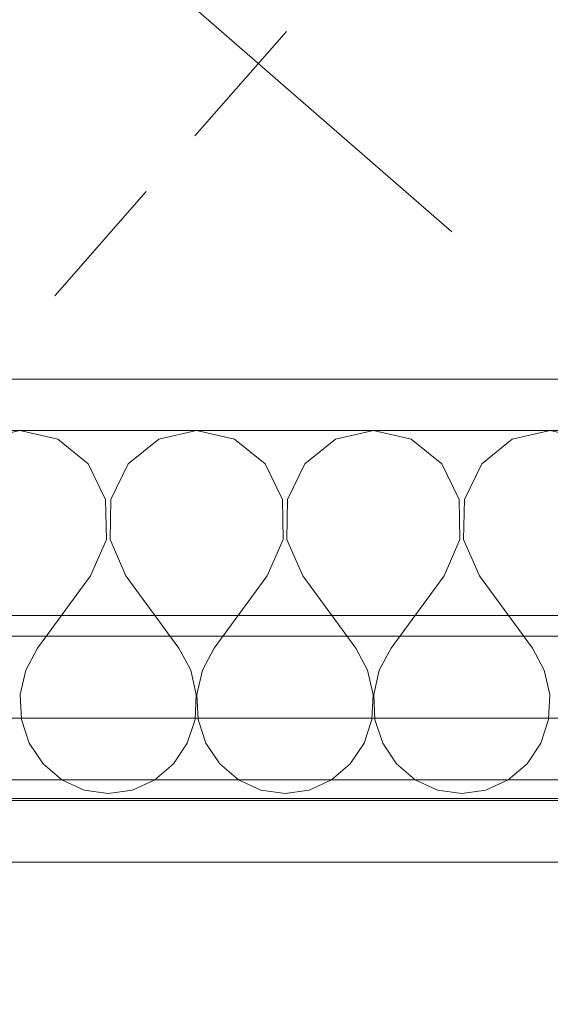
# Model space of a CAD drawing. Header units: metres. Extents: x -2 to 117, y -1 to 84.
# Tile 81 of 186: x 22.621 to 23.137, y 46.551 to 47.509. Entities that reach past the tile are written whole.
import ezdxf

# ---------------------------------------------------------------- set-up
doc = ezdxf.new("R2010")
doc.units = ezdxf.units.M
for name, color, linetype in [('KFP_Dach', 7, 'Continuous'), ('KFP_Text', 7, 'Continuous'), ('KFP_Wand Aussen', 7, 'Continuous'), ('Neubau_KFP_Wand Aussen', 7, 'Continuous'), ('Neubau_KFP_Wand Innen', 7, 'Continuous')]:
    doc.layers.add(name, color=color, linetype=linetype)

# ---------------------------------------------------------------- blocks, each defined once
blk = doc.blocks.new('ITB_1002-ID-43-8-11635-220')
at = {"layer": 'KFP_Dach', "color": 251, "lineweight": 5, "true_color": 0x5a5d5a}
for p, q in [((-42.28154, -13.4959), (-42.37055, -13.5974)), ((-42.28154, -13.4959), (-42.28154, -13.4959)), ((-42.37055, -13.5974), (-42.37055, -13.5974)), ((-42.37055, -13.5974), (-42.37055, -13.5974)), ((-42.37055, -13.5974), (-42.37055, -13.5974)), ((-42.37055, -13.5974), (-42.37055, -13.5974)), ((-42.41802, -13.65154), (-42.50703, -13.75304)), ((-42.41802, -13.65154), (-42.41802, -13.65154)), ((-42.50703, -13.75304), (-42.50703, -13.75304))]:
    blk.add_line(p, q, dxfattribs=at)
at = {"layer": 'KFP_Text', "color": 251, "lineweight": 5, "true_color": 0x5a5d5a}
blk.add_line((-42.12066, -13.69096), (-42.39568, -13.45129), dxfattribs=at)
at = {"layer": 'KFP_Wand Aussen', "color": 251, "lineweight": 5, "true_color": 0x5a5d5a}
for p, q in [((-41.44637, -13.8341), (-43.95637, -13.8341)), ((-42.52262, -13.8341), (-42.58762, -13.8341)), ((-42.42512, -13.8341), (-42.49012, -13.8341)), ((-42.32762, -13.8341), (-42.39262, -13.8341)), ((-42.23012, -13.8341), (-42.29512, -13.8341)), ((-42.13262, -13.8341), (-42.19762, -13.8341)), ((-42.03512, -13.8341), (-42.10012, -13.8341)), ((-43.40637, -14.0841), (-41.60637, -14.0841)), ((-43.28637, -14.1641), (-41.72637, -14.1641)), ((-43.28637, -14.2241), (-41.72637, -14.2241)), ((-41.72637, -14.2441), (-43.28637, -14.2441)), ((-41.72637, -14.3041), (-43.28637, -14.3041))]:
    blk.add_line(p, q, dxfattribs=at)
at = {"layer": 'Neubau_KFP_Wand Aussen', "color": 251, "lineweight": 5, "true_color": 0x5a5d5a}
for p, q in [((-43.95637, -13.8341), (-41.61713, -13.8341)), ((-43.72637, -13.8341), (-41.61713, -13.8341)), ((-41.61713, -13.8841), (-43.9035, -13.8841)), ((-41.63907, -13.8841), (-43.9035, -13.8841)), ((-42.54101, -13.8841), (-42.57788, -13.89262)), ((-42.50415, -13.89262), (-42.54101, -13.8841)), ((-42.36896, -13.8841), (-42.40582, -13.89262)), ((-42.33209, -13.89262), (-42.36896, -13.8841)), ((-42.1969, -13.8841), (-42.23377, -13.89262)), ((-42.16004, -13.89262), (-42.1969, -13.8841)), ((-42.02485, -13.8841), (-42.06171, -13.89262)), ((-41.98798, -13.89262), (-42.02485, -13.8841)), ((-42.47439, -13.91653), (-42.50415, -13.89262)), ((-42.40582, -13.89262), (-42.43557, -13.91653)), ((-42.30234, -13.91653), (-42.33209, -13.89262)), ((-42.23377, -13.89262), (-42.26352, -13.91653)), ((-42.13029, -13.91653), (-42.16004, -13.89262)), ((-42.06171, -13.89262), (-42.09147, -13.91653)), ((-42.4575, -13.95121), (-42.47439, -13.91653)), ((-42.43557, -13.91653), (-42.45247, -13.95121)), ((-42.28544, -13.95121), (-42.30234, -13.91653)), ((-42.26352, -13.91653), (-42.28042, -13.95121)), ((-42.11339, -13.95121), (-42.13029, -13.91653)), ((-42.09147, -13.91653), (-42.10836, -13.95121)), ((-42.45671, -13.98999), (-42.4575, -13.95121)), ((-42.45247, -13.95121), (-42.45326, -13.98999)), ((-42.28466, -13.98999), (-42.28544, -13.95121)), ((-42.28042, -13.95121), (-42.2812, -13.98999)), ((-42.1126, -13.98999), (-42.11339, -13.95121)), ((-42.10836, -13.95121), (-42.10915, -13.98999)), ((-42.47219, -14.02536), (-42.45671, -13.98999)), ((-42.45326, -13.98999), (-42.43778, -14.02536)), ((-42.30014, -14.02536), (-42.28466, -13.98999)), ((-42.2812, -13.98999), (-42.26572, -14.02536)), ((-42.12808, -14.02536), (-42.1126, -13.98999)), ((-42.10915, -13.98999), (-42.09367, -14.02536)), ((-42.47219, -14.02536), (-42.52381, -14.09599)), ((-42.43778, -14.02536), (-42.38616, -14.09599)), ((-42.30014, -14.02536), (-42.35175, -14.09599)), ((-42.26572, -14.02536), (-42.21411, -14.09599)), ((-42.12808, -14.02536), (-42.1797, -14.09599)), ((-42.09367, -14.02536), (-42.04205, -14.09599)), ((-42.52381, -14.09599), (-42.53529, -14.11731)), ((-42.37468, -14.11731), (-42.38616, -14.09599)), ((-42.35175, -14.09599), (-42.36324, -14.11731)), ((-42.20262, -14.11731), (-42.21411, -14.09599)), ((-42.1797, -14.09599), (-42.19118, -14.11731)), ((-42.03057, -14.11731), (-42.04205, -14.09599)), ((-42.53529, -14.11731), (-42.54066, -14.14104)), ((-42.36931, -14.14104), (-42.37468, -14.11731)), ((-42.36324, -14.11731), (-42.36861, -14.14104)), ((-42.19725, -14.14104), (-42.20262, -14.11731)), ((-42.19118, -14.11731), (-42.19656, -14.14104)), ((-42.0252, -14.14104), (-42.03057, -14.11731)), ((-42.54066, -14.14104), (-42.53951, -14.16537)), ((-42.37045, -14.16537), (-42.36931, -14.14104)), ((-42.36861, -14.14104), (-42.36746, -14.16537)), ((-42.1984, -14.16537), (-42.19725, -14.14104)), ((-42.19656, -14.14104), (-42.19541, -14.16537)), ((-42.02635, -14.16537), (-42.0252, -14.14104)), ((-42.53951, -14.16537), (-42.53193, -14.18845)), ((-42.37804, -14.18845), (-42.37045, -14.16537)), ((-42.36746, -14.16537), (-42.35988, -14.18845)), ((-42.20599, -14.18845), (-42.1984, -14.16537)), ((-42.19541, -14.16537), (-42.18782, -14.18845)), ((-42.03393, -14.18845), (-42.02635, -14.16537)), ((-42.53193, -14.18845), (-42.51849, -14.20853)), ((-42.39148, -14.20853), (-42.37804, -14.18845)), ((-42.35988, -14.18845), (-42.34643, -14.20853)), ((-42.21943, -14.20853), (-42.20599, -14.18845)), ((-42.18782, -14.18845), (-42.17438, -14.20853)), ((-42.04737, -14.20853), (-42.03393, -14.18845)), ((-42.51849, -14.20853), (-42.50021, -14.22407)), ((-42.40976, -14.22407), (-42.39148, -14.20853)), ((-42.34643, -14.20853), (-42.32816, -14.22407)), ((-42.2377, -14.22407), (-42.21943, -14.20853)), ((-42.17438, -14.20853), (-42.1561, -14.22407)), ((-42.06565, -14.22407), (-42.04737, -14.20853)), ((-42.50021, -14.22407), (-42.47849, -14.23389)), ((-42.43148, -14.23389), (-42.40976, -14.22407)), ((-42.32816, -14.22407), (-42.30644, -14.23389)), ((-42.25942, -14.23389), (-42.2377, -14.22407)), ((-42.1561, -14.22407), (-42.13438, -14.23389)), ((-42.08737, -14.23389), (-42.06565, -14.22407)), ((-42.47849, -14.23389), (-42.45498, -14.23725)), ((-42.45498, -14.23725), (-42.43148, -14.23389)), ((-42.30644, -14.23389), (-42.28293, -14.23725)), ((-42.28293, -14.23725), (-42.25942, -14.23389)), ((-42.13438, -14.23389), (-42.11088, -14.23725)), ((-42.11088, -14.23725), (-42.08737, -14.23389)), ((-43.54763, -14.24207), (-41.4485, -14.24207)), ((-43.54637, -14.2441), (-41.4485, -14.2441)), ((-43.06637, -14.2441), (-41.44637, -14.2441))]:
    blk.add_line(p, q, dxfattribs=at)
blk.add_lwpolyline([(-43.9035, -16.18295), (-43.95637, -16.18295), (-43.95637, -14.0641), (-43.95637, -13.8341), (-43.72637, -13.8341), (-41.61713, -13.8341), (-41.61713, -13.8841), (-43.9035, -13.8841), (-43.9035, -16.18295)], dxfattribs=at)
at = {"layer": 'Neubau_KFP_Wand Innen', "color": 251, "lineweight": 5, "true_color": 0x5a5d5a}
for p, q in [((-41.44637, -13.8341), (-43.95637, -13.8341)), ((-41.44637, -13.8341), (-43.95637, -13.8341)), ((-43.95637, -14.0641), (-41.44637, -14.0641)), ((-43.72637, -14.0641), (-41.44637, -14.0641))]:
    blk.add_line(p, q, dxfattribs=at)

msp = doc.modelspace()

# ---------------------------------------------------------------- block references
at = {"layer": 'KFP_Wand Aussen', "color": 251, "lineweight": 5, "true_color": 0x5a5d5a}
msp.add_blockref('ITB_1002-ID-43-8-11635-220', (65.16215, 60.99331), dxfattribs=at)

doc.saveas('drawing.dxf')
